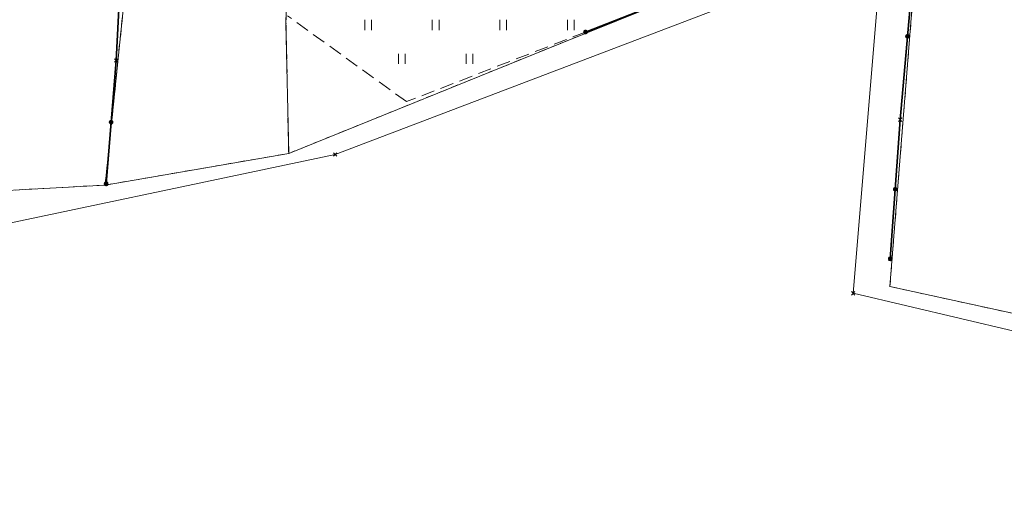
# Model space of a CAD drawing. Extents: x 7414218 to 7427513, y 5544630 to 5555035.
# Tile 9 of 46: x 7419525 to 7419598, y 5549446 to 5549481. Entities that reach past the tile are written whole.
import ezdxf

# ---------------------------------------------------------------- set-up
doc = ezdxf.new("R2010")
doc.units = 0
doc.linetypes.add('PRZER1-1', pattern=[1, 0.5, -0.5])
doc.linetypes.add('PRZER2-1', pattern=[1.5, 1, -0.5])
doc.layers.get('0').update_dxf_attribs({"linetype": 'CONTINUOUS'})
for name, color, linetype, lineweight in [('EGDE', 7, 'CONTINUOUS', 18), ('EGPG', 7, 'CONTINUOUS', 18), ('OTOO', 7, 'CONTINUOUS', 35), ('OTZT', 7, 'CONTINUOUS', 18)]:
    doc.layers.add(name, color=color, linetype=linetype, lineweight=lineweight)
for name, color, linetype, lineweight, true_color in [('EGUG', 7, 'CONTINUOUS', 18, 0x008000), ('GSPPRB', 7, 'CONTINUOUS', 18, 0x80ffff), ('SUKP', 7, 'CONTINUOUS', 18, 0x803300), ('SUWP', 5, 'CONTINUOUS', 18, 0x0000ff)]:
    doc.layers.add(name, color=color, linetype=linetype, lineweight=lineweight, true_color=true_color)

# ---------------------------------------------------------------- blocks, each defined once
blk = doc.blocks.new('GSSUTR1')
at = {"color": 0}
for points in [[(-0.25666, 0.36165), (-0.25666, -0.38835)], [(0.24334, -0.38835), (0.24334, 0.36165)]]:
    blk.add_lwpolyline(points, dxfattribs=at)
blk = doc.blocks.new('GEPPGD1_2')
blk.add_hatch(color=0).paths.add_polyline_path([(0, -0.045), (0.013906, -0.042798), (0.02645, -0.036406), (0.036406, -0.02645), (0.042798, -0.013906), (0.045, 0), (0.042798, 0.013906), (0.036406, 0.02645), (0.02645, 0.036406), (0.013906, 0.042798), (0, 0.045), (-0.013906, 0.042798), (-0.02645, 0.036406), (-0.036406, 0.02645), (-0.042798, 0.013906), (-0.045, 0), (-0.042798, -0.013906), (-0.036406, -0.02645), (-0.02645, -0.036406), (-0.013906, -0.042798)])
blk = doc.blocks.new('GSPPRB0')
at = {"color": 0, "lineweight": 18}
for points in [[(-0.12726, -0.12726), (0.12726, 0.12726)], [(-0.12726, 0.12726), (0.12726, -0.12726)]]:
    blk.add_lwpolyline(points, dxfattribs=at)
blk = doc.blocks.new('GSLKOG1')
blk.add_hatch(color=0).paths.add_polyline_path([(-0.175, 0), (-0.169037, -0.045293), (-0.151554, -0.0875), (-0.123744, -0.123744), (-0.0875, -0.151554), (-0.045293, -0.169037), (0, -0.175), (0.045293, -0.169037), (0.0875, -0.151554), (0.123744, -0.123744), (0.151554, -0.0875), (0.169037, -0.045293), (0.175, 0), (0.169037, 0.045293), (0.151554, 0.0875), (0.123744, 0.123744), (0.0875, 0.151554), (0.045293, 0.169037), (0, 0.175), (-0.045293, 0.169037), (-0.0875, 0.151554), (-0.123744, 0.123744), (-0.151554, 0.0875), (-0.169037, 0.045293)])
blk = doc.blocks.new('KOLO')
blk.add_hatch(color=0).paths.add_polyline_path([(-0.175, 0), (-0.169037, -0.045293), (-0.151554, -0.0875), (-0.123744, -0.123744), (-0.0875, -0.151554), (-0.045293, -0.169037), (0, -0.175), (0.045293, -0.169037), (0.0875, -0.151554), (0.123744, -0.123744), (0.151554, -0.0875), (0.169037, -0.045293), (0.175, 0), (0.169037, 0.045293), (0.151554, 0.0875), (0.123744, 0.123744), (0.0875, 0.151554), (0.045293, 0.169037), (0, 0.175), (-0.045293, 0.169037), (-0.0875, 0.151554), (-0.123744, 0.123744), (-0.151554, 0.0875), (-0.169037, 0.045293)])

msp = doc.modelspace()

# ---------------------------------------------------------------- linework, layer by layer
at = {"layer": 'EGDE', "linetype": 'Continuous', "lineweight": 18, "elevation": 10.22}
for points in [[(7419584.48, 5549588.54), (7419583.97, 5549584.15), (7419576.9, 5549524.47), (7419548.95, 5549525.8), (7419545.1, 5549496.74), (7419544.93, 5549489.31), (7419544.8, 5549485.24), (7419544.69, 5549480.72), (7419544.89, 5549471.11), (7419565, 5549479.26), (7419573.33, 5549482.63), (7419584.47, 5549486.29), (7419591.52, 5549488.59), (7419593.29, 5549511.25), (7419593.83, 5549518.16), (7419595.52, 5549519.07), (7419603.49, 5549517.81), (7419614.36, 5549516.53), (7419624.13, 5549514.33), (7419632.7, 5549512.77), (7419633.93, 5549522.72), (7419641.13, 5549581.31), (7419641.23, 5549582.15)], [(7419538.19, 5549526.4), (7419523.94, 5549526.59), (7419518.85, 5549488.96), (7419517.71, 5549468.02), (7419531.31, 5549468.77), (7419533.1, 5549486.1), (7419535.14, 5549504.05)], [(7419531.31, 5549468.77), (7419544.89, 5549471.11), (7419544.69, 5549480.72), (7419544.8, 5549485.24), (7419544.93, 5549489.31), (7419545.1, 5549496.74), (7419548.95, 5549525.8), (7419538.19, 5549526.4), (7419535.14, 5549504.05), (7419533.1, 5549486.1)], [(7419683.21, 5549476.64), (7419681.36, 5549478.09), (7419680.32, 5549480.18), (7419678.69, 5549481.96), (7419673.54, 5549484.37), (7419653.87, 5549494.05), (7419647.85, 5549495.5), (7419632.43, 5549498.35), (7419624.96, 5549499.9), (7419621.67, 5549500.55), (7419617.07, 5549501.42), (7419605.2, 5549503.7), (7419606.11, 5549508.44), (7419593.29, 5549511.25), (7419591.52, 5549488.59), (7419589.35, 5549461.26), (7419606.67, 5549457.48), (7419627.06, 5549452.57), (7419656.54, 5549445.73), (7419667.88, 5549458.38), (7419671.65, 5549459.98)]]:
    msp.add_lwpolyline(points, close=True, dxfattribs=at)
at = {"layer": 'EGUG', "linetype": 'PRZER1-1', "lineweight": 18, "elevation": 10.08}
for points in [[(7419584.47, 5549486.29), (7419591.52, 5549488.59), (7419593.29, 5549511.25), (7419593.83, 5549518.16), (7419595.52, 5549519.07), (7419603.49, 5549517.81), (7419614.36, 5549516.53), (7419624.13, 5549514.33), (7419632.7, 5549512.77), (7419633.93, 5549522.72), (7419641.13, 5549581.31), (7419641.23, 5549582.15), (7419584.48, 5549588.54), (7419583.97, 5549584.15), (7419576.9, 5549524.47), (7419548.95, 5549525.8), (7419545.1, 5549496.74), (7419544.93, 5549489.31), (7419544.8, 5549485.24), (7419544.69, 5549480.72), (7419544.89, 5549471.11), (7419565, 5549479.26), (7419573.33, 5549482.63)], [(7419538.19, 5549526.4), (7419523.94, 5549526.59), (7419518.85, 5549488.96), (7419517.71, 5549468.02), (7419531.31, 5549468.77), (7419533.1, 5549486.1), (7419535.14, 5549504.05)], [(7419548.95, 5549525.8), (7419538.19, 5549526.4), (7419535.14, 5549504.05), (7419533.1, 5549486.1), (7419531.31, 5549468.77), (7419544.89, 5549471.11), (7419544.69, 5549480.72), (7419544.8, 5549485.24), (7419544.93, 5549489.31), (7419545.1, 5549496.74)], [(7419681.36, 5549478.09), (7419680.32, 5549480.18), (7419678.69, 5549481.96), (7419673.54, 5549484.37), (7419653.87, 5549494.05), (7419647.85, 5549495.5), (7419632.43, 5549498.35), (7419624.96, 5549499.9), (7419621.67, 5549500.55), (7419617.07, 5549501.42), (7419605.2, 5549503.7), (7419606.11, 5549508.44), (7419593.29, 5549511.25), (7419591.52, 5549488.59), (7419589.35, 5549461.26), (7419606.67, 5549457.48), (7419627.06, 5549452.57), (7419646.11, 5549448.15), (7419656.54, 5549445.73), (7419667.88, 5549458.38), (7419671.65, 5549459.98), (7419683.21, 5549476.64)]]:
    msp.add_lwpolyline(points, close=True, dxfattribs=at)
at = {"layer": 'OTOO', "linetype": 'Continuous', "lineweight": 35, "elevation": 10.18}
for points in [[(7419589.38, 5549463.31), (7419590.11, 5549473.61), (7419591.19, 5549485.95), (7419591.48, 5549488.61), (7419593.64, 5549518.14), (7419595.53, 5549519.38), (7419597.57, 5549519.01)], [(7419531.39, 5549468.86), (7419532.13, 5549478), (7419533.45, 5549503.29)], [(7419566.84, 5549480.1), (7419572.82, 5549482.43), (7419582.87, 5549485.73), (7419580, 5549496.4), (7419575.39, 5549496.38)]]:
    msp.add_lwpolyline(points, dxfattribs=at)
at = {"layer": 'OTZT', "linetype": 'PRZER2-1', "lineweight": 18, "elevation": 10.1}
msp.add_lwpolyline([(7419572.82, 5549482.43), (7419566.84, 5549480.1), (7419553.6, 5549474.95), (7419544.79, 5549481.31)], dxfattribs=at)
at = {"layer": 'SUKP', "linetype": 'Continuous', "lineweight": 18, "elevation": 10.14}
msp.add_lwpolyline([(7419399.12, 5549463.14), (7419429.31, 5549462.84), (7419437.45, 5549466.23), (7419476.96, 5549465.23), (7419518.61, 5549464.76), (7419548.33, 5549471.04), (7419586.03, 5549485.43), (7419587.73, 5549509.36)], dxfattribs=at)
at = {"layer": 'SUWP', "linetype": 'Continuous', "lineweight": 18, "elevation": 10.14}
msp.add_lwpolyline([(7419581.82, 5549517.33), (7419585.65, 5549509.18), (7419584.72, 5549497.62), (7419589.26, 5549492.46), (7419586.64, 5549460.76), (7419602.5, 5549457.03), (7419643.77, 5549447.5), (7419645.68, 5549447.1)], dxfattribs=at)

# ---------------------------------------------------------------- block references
at = {"layer": 'EGPG', "linetype": 'Continuous', "lineweight": 18}
for p in [(7419544.69, 5549480.72, 10.24), (7419565, 5549479.26, 10.24), (7419544.89, 5549471.11, 10.24), (7419531.31, 5549468.77, 10.24), (7419589.35, 5549461.26, 10.24)]:
    msp.add_blockref('GEPPGD1_2', p, dxfattribs=at)
at = {"layer": 'GSPPRB', "linetype": 'Continuous', "lineweight": 18}
for p in [(7419532.13, 5549478, 10.28), (7419590.11, 5549473.61, 10.28), (7419548.33, 5549471.04, 10.28), (7419531.39, 5549468.86, 10.28), (7419589.38, 5549463.31, 10.28), (7419586.64, 5549460.76, 10.28)]:
    msp.add_blockref('GSPPRB0', p, dxfattribs=at)
at = {"layer": 'OTOO', "linetype": 'Continuous', "lineweight": 35}
for name, p, rotation in [('GSLKOG1', (7419566.84, 5549480.1, 10.18), 21.28748543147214), ('KOLO', (7419590.65, 5549479.78, 10.18), 84.99820345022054), ('KOLO', (7419590.65, 5549479.78, 10.18), 84.99820345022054), ('KOLO', (7419531.76, 5549473.43, 10.18), 85.37126933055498), ('KOLO', (7419531.76, 5549473.43, 10.18), 85.37126933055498), ('GSLKOG1', (7419531.39, 5549468.86, 10.18), 85.371269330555), ('KOLO', (7419589.745, 5549468.46, 10.18), 85.94600994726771), ('KOLO', (7419589.745, 5549468.46, 10.18), 85.94600994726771), ('GSLKOG1', (7419589.38, 5549463.31, 10.18), 85.94600994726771)]:
    msp.add_blockref(name, p, dxfattribs=dict(at, rotation=rotation))
at = {"layer": 'OTZT', "linetype": 'Continuous', "lineweight": 18}
for p in [(7419550.765, 5549480.63, 10.1), (7419555.765, 5549480.63, 10.1), (7419560.765, 5549480.63, 10.1), (7419565.765, 5549480.63, 10.1), (7419553.265, 5549478.13, 10.1), (7419558.265, 5549478.13, 10.1)]:
    msp.add_blockref('GSSUTR1', p, dxfattribs=at)

doc.saveas('drawing.dxf')
